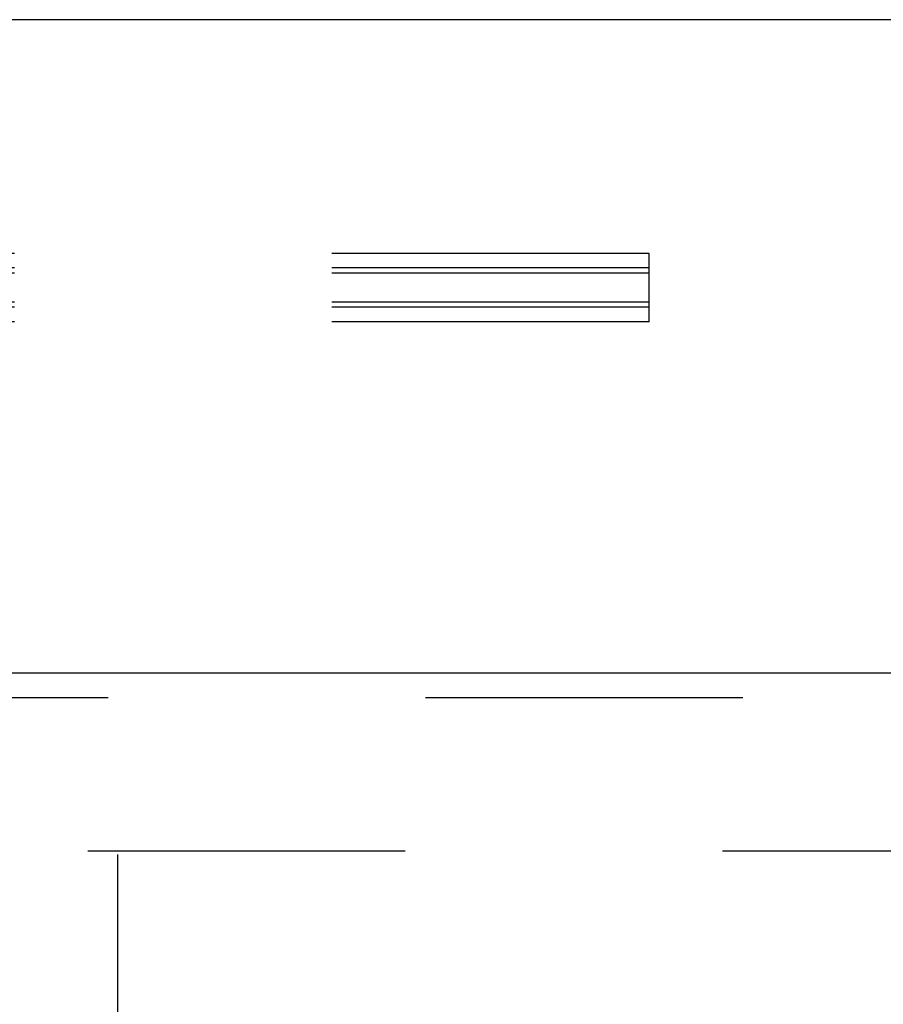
# Model space of a CAD drawing. Header units: inches. Extents: x 0 to 243, y 0 to 157.
# Tile 45 of 68: x 128.45 to 132.08, y 94.26 to 98.41. Entities that reach past the tile are written whole.
import ezdxf

# ---------------------------------------------------------------- set-up
doc = ezdxf.new("R2010")
doc.units = ezdxf.units.IN
doc.header["$LTSCALE"] = 13.357143
doc.header["$MEASUREMENT"] = 0
doc.linetypes.add('HIDDEN', pattern=[0.2, 0.1, -0.1])
doc.layers.get('0').update_dxf_attribs({"linetype": 'CONTINUOUS'})
doc.layers.add('DEFAULT_2', color=8, linetype='HIDDEN')
doc.layers.add('MAIN_DOOR_ASSEMBLY', color=7, linetype='CONTINUOUS')

msp = doc.modelspace()

# ---------------------------------------------------------------- linework, layer by layer
at = {"color": 7, "linetype": 'Continuous'}
msp.add_line((167.047, 98.4079), (49.172, 98.4079), dxfattribs=at)
at = {"layer": 'DEFAULT_2', "color": 8, "linetype": 'HIDDEN'}
for p, q in [((131.0975, 97.4238), (49.1095, 97.4238)), ((131.0975, 97.1362), (131.0975, 97.4238)), ((131.0975, 97.3628), (49.079, 97.3628)), ((131.0975, 97.341), (49.1095, 97.341)), ((131.0975, 97.219), (49.079, 97.219)), ((131.0975, 97.1972), (49.1095, 97.1972)), ((131.0975, 97.1362), (49.1095, 97.1362)), ((128.7345, 94.9079), (163.7032, 94.9079)), ((128.8595, 94.8929), (128.8595, 15.9229))]:
    msp.add_line(p, q, dxfattribs=at)
at = {"layer": 'MAIN_DOOR_ASSEMBLY', "color": 3, "linetype": 'Continuous'}
msp.add_line((127.4845, 95.6579), (164.422, 95.6579), dxfattribs=at)
at = {"layer": 'MAIN_DOOR_ASSEMBLY', "color": 8, "linetype": 'HIDDEN'}
msp.add_line((127.4845, 95.5539), (164.422, 95.5539), dxfattribs=at)

doc.saveas('drawing.dxf')
